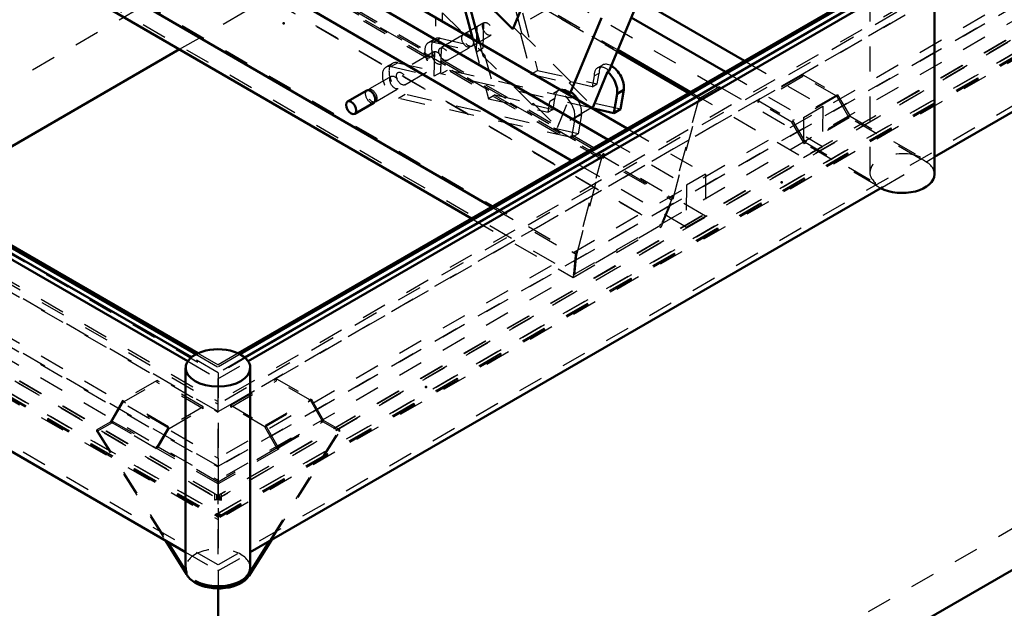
# Model space of a CAD drawing. Header units: millimetres. Extents: x 0 to 428, y 0 to 298.
# Tile 35 of 40: x 332 to 372, y 120 to 143. Entities that reach past the tile are written whole.
import ezdxf

# ---------------------------------------------------------------- set-up
doc = ezdxf.new("R2010")
doc.units = ezdxf.units.MM
doc.linetypes.add('Dashed', pattern=[2, 1, -1])
for name, color, linetype, lineweight in [('am_0', 7, 'Continuous', 50), ('am_12', 3, 'Continuous', 25), ('am_3', 6, 'Dashed', 25), ('am_6', 2, 'Continuous', 35), ('am_9', 7, 'Continuous', 50)]:
    doc.layers.add(name, color=color, linetype=linetype, lineweight=lineweight)

# ---------------------------------------------------------------- blocks, each defined once
blk = doc.blocks.new('93_FGS30010015025O110U_0_in_100150C2125Y1N4N_300Op0__1203')
at = {"layer": 'am_0'}
for p, q in [((333.69, 152.036), (356.717, 138.684)), ((332.926, 151.595), (355.954, 138.243)), ((354.499, 137.404), (332.923, 149.913)), ((333.678, 145.773), (351.299, 135.556)), ((352.145, 142.65), (353.315, 145.481)), ((349.794, 145.098), (350.546, 142.262)), ((333.87, 144.736), (350.499, 135.094)), ((350.143, 144.65), (352.145, 142.65)), ((350.143, 144.65), (350.818, 142.105)), ((357.247, 144.013), (355.999, 140.995)), ((357.174, 143.837), (361.399, 141.387)), ((355.686, 143.112), (354.438, 140.094)), ((356.879, 143.124), (360.636, 140.946)), ((356.318, 141.766), (359.181, 140.106)), ((356.343, 141.828), (359.247, 140.145)), ((355.353, 139.554), (355.933, 140.957)), ((355.999, 140.995), (355.933, 140.957)), ((346.312, 140.206), (345.548, 139.765)), ((354.438, 140.094), (354.505, 140.132)), ((356.312, 140.074), (356.181, 139.302)), ((356.312, 140.074), (356.578, 140.227)), ((356.578, 140.227), (356.447, 139.455)), ((345.83, 139.277), (346.593, 139.718)), ((355.353, 139.554), (355.285, 139.515)), ((356.181, 139.302), (355.311, 139.5)), ((356.181, 139.302), (356.447, 139.455))]:
    blk.add_line(p, q, dxfattribs=at)
for centre, major_axis, start_param, end_param in [((355.822, 140.46), (0.352, -0.61), 0.605485, 2.132428), ((356.088, 140.613), (0.352, -0.61), 0.605485, 2.37057), ((346.453, 139.962), (0.141, -0.244), 0, 3.141593), ((354.328, 139.597), (0.352, -0.61), 2.132428, 2.960163), ((354.394, 139.635), (0.352, -0.61), 1.542429, 2.132428)]:
    blk.add_ellipse(centre, major_axis=major_axis, ratio=0.577382, start_param=start_param, end_param=end_param, dxfattribs=at)
blk.add_ellipse((345.689, 139.521), major_axis=(0.141, -0.244), ratio=0.577382, dxfattribs=at)
at = {"layer": 'am_3'}
for p, q in [((360.387, 140.291), (338.369, 153.057)), ((359.623, 139.85), (337.605, 152.616)), ((333.687, 150.431), (355.723, 137.654)), ((359.84, 135.19), (333.687, 150.354)), ((333.753, 150.469), (355.789, 137.693)), ((337.53, 147.997), (358.484, 135.848)), ((337.596, 148.035), (358.55, 135.886)), ((347.035, 147.225), (356.343, 141.828)), ((337.347, 146.82), (358.052, 134.815)), ((337.401, 146.774), (358.088, 134.78)), ((347.181, 147.064), (356.318, 141.766)), ((350.959, 141.903), (351.109, 146.485)), ((333.745, 145.811), (354.698, 133.662)), ((352.513, 142.496), (351.703, 145.551)), ((352.016, 145.239), (353.138, 141.008)), ((333.923, 144.843), (354.628, 132.839)), ((350.694, 141.75), (350.772, 144.132)), ((350.772, 144.132), (352.447, 142.458)), ((349.266, 140.926), (349.344, 143.308)), ((349.344, 143.308), (351.019, 141.634)), ((353.705, 143.551), (352.145, 142.65)), ((349, 140.772), (349.077, 143.114)), ((350.994, 142.908), (350.23, 142.468)), ((350.164, 142.429), (349.25, 141.902)), ((350.512, 141.98), (351.275, 142.42)), ((352.513, 142.496), (352.447, 142.458)), ((352.447, 142.458), (352.872, 140.855)), ((354.464, 140.547), (352.513, 142.496)), ((349.039, 142.268), (348.773, 142.115)), ((348.981, 142.139), (349.247, 142.292)), ((348.981, 142.139), (350.694, 141.75)), ((349.247, 142.292), (350.959, 141.903)), ((350.546, 142.262), (351.179, 139.877)), ((350.818, 142.105), (350.953, 141.595)), ((348.985, 141.749), (347.557, 140.924)), ((349.532, 141.414), (350.445, 141.941)), ((350.694, 141.75), (350.959, 141.903)), ((350.953, 141.595), (351.019, 141.634)), ((351.019, 141.634), (351.444, 140.03)), ((347.346, 141.29), (347.08, 141.137)), ((347.553, 141.314), (347.288, 141.161)), ((347.553, 141.314), (349.266, 140.926)), ((347.839, 140.436), (349.267, 141.261)), ((352.904, 139.646), (350.953, 141.595)), ((355.735, 141.223), (355.536, 141.108)), ((361.399, 141.387), (364.525, 139.575)), ((347.288, 141.161), (349, 140.772)), ((349.266, 140.926), (349, 140.772)), ((349.27, 140.871), (349.536, 141.024)), ((355.311, 139.5), (349.27, 140.871)), ((356.447, 139.455), (349.536, 141.024)), ((352.872, 140.855), (353.138, 141.008)), ((352.872, 140.855), (354.398, 140.508)), ((353.138, 141.008), (355.516, 140.468)), ((355.39, 140.787), (355.59, 140.902)), ((355.516, 140.468), (355.59, 140.902)), ((360.636, 140.946), (363.762, 139.134)), ((347.291, 140.771), (346.378, 140.244)), ((354.398, 140.508), (354.464, 140.547)), ((354.398, 140.508), (355.353, 139.554)), ((355.317, 140.353), (354.464, 140.547)), ((355.39, 140.787), (355.317, 140.353)), ((355.317, 140.353), (355.516, 140.468)), ((346.66, 139.756), (347.573, 140.283)), ((347.842, 140.047), (347.577, 139.893)), ((354.753, 138.478), (347.842, 140.047)), ((351.444, 140.03), (351.179, 139.877)), ((351.444, 140.03), (352.97, 139.684)), ((353.976, 140.207), (353.776, 140.092)), ((353.925, 138.73), (354.505, 140.132)), ((359.181, 140.106), (359.575, 139.878)), ((359.247, 140.145), (363.759, 137.529)), ((360.405, 140.357), (359.575, 139.878)), ((359.623, 139.85), (360.387, 140.291)), ((360.387, 140.291), (360.405, 140.357)), ((360.405, 140.357), (364.522, 137.97)), ((354.488, 138.324), (347.577, 139.893)), ((351.179, 139.877), (353.557, 139.337)), ((352.97, 139.684), (352.904, 139.646)), ((352.904, 139.646), (353.756, 139.452)), ((352.97, 139.684), (353.925, 138.73)), ((353.557, 139.337), (353.63, 139.771)), ((353.83, 139.886), (353.63, 139.771)), ((353.756, 139.452), (353.83, 139.886)), ((359.575, 139.878), (358.484, 135.848)), ((358.55, 135.886), (359.623, 139.85)), ((353.756, 139.452), (353.557, 139.337)), ((355.285, 139.515), (353.925, 138.73)), ((354.884, 139.249), (354.619, 139.096)), ((354.884, 139.249), (354.753, 138.478)), ((363.762, 139.134), (364.525, 139.575)), ((364.525, 139.575), (364.522, 137.97)), ((354.619, 139.096), (354.488, 138.324)), ((363.762, 139.134), (363.759, 137.529)), ((354.753, 138.478), (354.488, 138.324)), ((356.717, 138.684), (359.843, 136.872)), ((355.954, 138.243), (359.08, 136.431)), ((354.698, 133.662), (355.789, 137.693)), ((355.789, 137.693), (355.723, 137.654)), ((363.759, 137.529), (364.522, 137.97)), ((359.076, 134.749), (354.499, 137.404)), ((355.723, 137.654), (354.632, 133.624)), ((359.843, 136.872), (359.08, 136.431)), ((359.843, 136.872), (359.84, 135.19)), ((359.08, 136.431), (359.076, 134.749)), ((358.484, 135.848), (358.052, 134.815)), ((358.088, 134.78), (358.55, 135.886)), ((351.299, 135.556), (354.632, 133.624)), ((350.499, 135.094), (354.557, 132.741)), ((359.076, 134.749), (359.84, 135.19)), ((354.557, 132.741), (358.088, 134.78)), ((358.052, 134.815), (354.628, 132.839)), ((354.632, 133.624), (354.557, 132.741)), ((354.628, 132.839), (354.698, 133.662))]:
    blk.add_line(p, q, dxfattribs=at)
for centre, major_axis in [((351.135, 142.664), (0.141, -0.244)), ((350.304, 142.185), (0.141, -0.244)), ((350.371, 142.224), (-0.141, 0.244)), ((349.126, 141.505), (0.141, -0.244)), ((349.391, 141.658), (0.141, -0.244)), ((347.432, 140.527), (0.141, -0.244)), ((347.698, 140.68), (0.141, -0.244)), ((346.519, 140), (-0.141, 0.244))]:
    blk.add_ellipse(centre, major_axis=major_axis, ratio=0.577382, dxfattribs=at)
for centre, major_axis, start_param, end_param in [((349.126, 141.505), (0.352, -0.61), 2.6508, 5.792393), ((349.391, 141.658), (0.352, -0.61), 2.6508, 5.792393), ((347.432, 140.527), (0.352, -0.61), 2.6508, 5.792393), ((347.698, 140.68), (0.352, -0.61), 2.6508, 5.792393), ((356.088, 140.613), (0.352, -0.61), 2.37057, 3.92489), ((355.888, 140.498), (-0.352, 0.61), 5.27402, 7.066483), ((346.453, 139.962), (0.141, -0.244), 3.141593, 6.283185), ((354.129, 139.482), (0.352, -0.61), 0.605485, 3.92489), ((354.328, 139.597), (0.352, -0.61), 2.960163, 3.92489), ((354.394, 139.635), (0.352, -0.61), 0.605485, 1.542429)]:
    blk.add_ellipse(centre, major_axis=major_axis, ratio=0.577382, start_param=start_param, end_param=end_param, dxfattribs=at)
at = {"layer": 'am_6'}
for tag, p, flags in [('NB', (369.525, 179.549), 8), ('NN', (369.525, 179.049), 8), ('NT', (369.525, 178.549), 8), ('NBSYN', (369.525, 178.049), 8), ('LINA', (369.525, 177.549), 8), ('CATALOG', (369.525, 177.049), 8), ('IDNR', (369.525, 176.549), 8), ('PN', (369.525, 176.049), 8), ('LODLEVEL', (369.525, 175.549), 8), ('L', (369.525, 175.049), 8), ('W', (369.525, 174.549), 8), ('DP', (369.525, 174.049), 8), ('OP', (369.525, 173.549), 8), ('OC', (369.525, 173.049), 8), ('BA', (369.525, 172.549), 8), ('ExcludeFromBOM', (369.525, 171.549), 8), ('PSOL_0', (369.525, 171.049), 9), ('PSOL_1', (369.525, 170.549), 9), ('PSOL_2', (369.525, 170.049), 9), ('PSOL_3', (369.525, 169.549), 9)]:
    blk.add_attdef(tag, p, '', height=0.5, dxfattribs=dict(at, flags=flags))
blk = doc.blocks.new('96_FGS300100150133U_0_in_100150C2125Y1N4N_300Op0__1203')
at = {"layer": 'am_0'}
for p, q in [((366.41, 144.913), (366.41, 143.961)), ((368.993, 136.861), (368.993, 144.913))]:
    blk.add_line(p, q, dxfattribs=at)
for centre, start_param, end_param in [((367.702, 144.913), 0, 3.141593), ((367.702, 144.913), 3.141593, 5.497787), ((367.702, 144.913), 5.497787, 6.283185), ((367.702, 136.861), 3.977182, 6.283185)]:
    blk.add_ellipse(centre, major_axis=(1.291, 0), ratio=0.577288, start_param=start_param, end_param=end_param, dxfattribs=at)
at = {"layer": 'am_3'}
for p, q in [((366.41, 143.961), (366.41, 136.937)), ((363.735, 140.838), (361.942, 139.802)), ((363.735, 140.761), (363.735, 140.838)), ((363.735, 140.838), (365.118, 140.039)), ((363.735, 140.761), (361.942, 139.726)), ((365.091, 139.978), (363.735, 140.761)), ((365.118, 140.039), (363.325, 139.004)), ((365.118, 140.039), (365.616, 139.176)), ((361.942, 139.802), (363.325, 139.004)), ((361.942, 139.726), (361.942, 139.802)), ((363.298, 138.943), (361.942, 139.726)), ((365.091, 139.978), (363.298, 138.943)), ((365.589, 139.116), (365.091, 139.978)), ((363.796, 138.08), (363.298, 138.943)), ((363.325, 139.004), (363.823, 138.141)), ((365.589, 139.116), (363.796, 138.08)), ((365.616, 139.176), (363.823, 138.141)), ((368.425, 137.478), (365.589, 139.116)), ((365.616, 139.176), (368.425, 137.555)), ((366.632, 136.443), (363.796, 138.08)), ((363.823, 138.141), (366.632, 136.52)), ((368.425, 137.478), (368.425, 137.555)), ((366.632, 136.443), (366.632, 136.52))]:
    blk.add_line(p, q, dxfattribs=at)
for centre, major_axis, start_param, end_param in [((367.702, 136.937), (-1.291, 0), 4.117973, 6.877601), ((367.702, 136.861), (1.291, 0), 0, 0.976381), ((367.702, 136.861), (1.291, 0), 3.736008, 3.977182)]:
    blk.add_ellipse(centre, major_axis=major_axis, ratio=0.577288, start_param=start_param, end_param=end_param, dxfattribs=at)
at = {"layer": 'am_6'}
for tag, p, flags in [('NB', (373.993, 145.658), 8), ('NN', (373.993, 145.158), 8), ('NT', (373.993, 144.658), 8), ('NBSYN', (373.993, 144.158), 8), ('LINA', (373.993, 143.658), 8), ('CATALOG', (373.993, 143.158), 8), ('IDNR', (373.993, 142.658), 8), ('PN', (373.993, 142.158), 8), ('LODLEVEL', (373.993, 141.658), 8), ('L', (373.993, 141.158), 8), ('W', (373.993, 140.658), 8), ('PPATH', (373.993, 140.158), 8), ('ExcludeFromBOM', (373.993, 139.158), 8), ('PSOL_0', (373.993, 138.658), 9), ('PSOL_1', (373.993, 138.158), 9), ('PSOL_2', (373.993, 137.658), 9)]:
    blk.add_attdef(tag, p, '', height=0.5, dxfattribs=dict(at, flags=flags))
blk = doc.blocks.new('97_FGS300100150132U_0_in_100150C2125Y1N4N_300Op0__1203')
at = {"layer": 'am_0'}
for p, q in [((339.077, 129.134), (339.077, 121.158)), ((341.66, 121.158), (341.66, 129.134)), ((338.274, 122.238), (339.114, 120.904)), ((338.35, 122.194), (339.114, 120.98)), ((341.595, 120.819), (342.503, 122.261)), ((341.595, 120.896), (342.427, 122.217)), ((339.114, 120.98), (339.114, 120.904)), ((339.462, 120.551), (339.462, 120.627))]:
    blk.add_line(p, q, dxfattribs=at)
for centre, start_param, end_param in [((340.369, 129.134), 0, 3.141593), ((340.369, 129.134), 3.141593, 6.283185), ((340.369, 121.158), 3.141593, 3.382316), ((340.369, 121.158), 3.9339, 6.283185), ((340.369, 121.081), 3.382316, 3.9339), ((340.381, 121.151), 3.920082, 5.934315), ((340.381, 121.074), 3.920082, 5.934315)]:
    blk.add_ellipse(centre, major_axis=(1.291, 0), ratio=0.577288, start_param=start_param, end_param=end_param, dxfattribs=at)
at = {"layer": 'am_12'}
blk.add_line((341.595, 120.819), (341.595, 120.896), dxfattribs=at)
at = {"layer": 'am_3'}
for p, q in [((337.944, 128.633), (336.561, 127.834)), ((337.944, 128.556), (337.944, 128.633)), ((339.771, 127.578), (337.944, 128.633)), ((340.879, 127.643), (342.706, 128.698)), ((340.879, 127.567), (342.706, 128.621)), ((342.706, 128.621), (342.706, 128.698)), ((342.706, 128.698), (344.089, 127.899)), ((344.061, 127.838), (342.706, 128.621)), ((336.589, 127.773), (337.944, 128.556)), ((339.771, 127.502), (337.944, 128.556)), ((336.561, 127.834), (336.063, 126.971)), ((338.387, 126.78), (336.561, 127.834)), ((342.235, 126.784), (344.061, 127.838)), ((342.263, 126.845), (344.089, 127.899)), ((344.559, 126.975), (344.061, 127.838)), ((344.089, 127.899), (344.587, 127.036)), ((336.148, 127.01), (336.589, 127.773)), ((338.415, 126.719), (336.589, 127.773)), ((339.771, 127.578), (338.387, 126.78)), ((338.415, 126.719), (339.771, 127.502)), ((339.771, 127.502), (339.771, 127.578)), ((340.879, 127.643), (342.263, 126.845)), ((340.879, 127.567), (340.879, 127.643)), ((342.235, 126.784), (340.879, 127.567)), ((336.063, 126.971), (335.532, 126.665)), ((336.148, 126.944), (335.532, 126.588)), ((335.532, 126.588), (335.532, 126.665)), ((335.532, 126.665), (338.35, 122.194)), ((337.889, 125.917), (336.063, 126.971)), ((336.148, 126.944), (336.148, 127.01)), ((336.148, 127.01), (337.974, 125.955)), ((340.381, 124.5), (336.148, 126.944)), ((338.387, 126.78), (337.889, 125.917)), ((337.974, 125.955), (338.415, 126.719)), ((342.733, 125.921), (342.235, 126.784)), ((342.263, 126.845), (342.761, 125.982)), ((342.427, 122.217), (345.23, 126.665)), ((342.733, 125.921), (344.559, 126.975)), ((342.761, 125.982), (344.587, 127.036)), ((345.23, 126.588), (344.559, 126.975)), ((345.23, 126.665), (344.587, 127.036)), ((345.23, 126.588), (345.23, 126.665)), ((335.532, 126.588), (338.274, 122.238)), ((342.503, 122.261), (345.23, 126.588)), ((337.889, 125.917), (337.974, 125.966)), ((337.974, 125.966), (337.974, 125.955)), ((340.381, 124.576), (337.974, 125.966)), ((342.788, 125.966), (340.381, 124.576)), ((342.788, 125.889), (340.381, 124.5)), ((342.788, 125.889), (342.733, 125.921)), ((342.761, 125.982), (342.788, 125.966)), ((342.788, 125.966), (342.788, 125.889))]:
    blk.add_line(p, q, dxfattribs=at)
blk.add_ellipse((340.369, 121.158), major_axis=(1.291, 0), ratio=0.577288, start_param=0, end_param=3.141593, dxfattribs=at)
at = {"layer": 'am_6'}
for tag, p, flags in [('NB', (350.23, 129.879), 8), ('NN', (350.23, 129.379), 8), ('NT', (350.23, 128.879), 8), ('NBSYN', (350.23, 128.379), 8), ('LINA', (350.23, 127.879), 8), ('CATALOG', (350.23, 127.379), 8), ('IDNR', (350.23, 126.879), 8), ('PN', (350.23, 126.379), 8), ('LODLEVEL', (350.23, 125.879), 8), ('L', (350.23, 125.379), 8), ('W', (350.23, 124.879), 8), ('PPATH', (350.23, 124.379), 8), ('ExcludeFromBOM', (350.23, 123.379), 8), ('PSOL_0', (350.23, 122.879), 9), ('PSOL_1', (350.23, 122.379), 9), ('PSOL_2', (350.23, 121.879), 9)]:
    blk.add_attdef(tag, p, '', height=0.5, dxfattribs=dict(at, flags=flags))
blk = doc.blocks.new('99_Flat_Glass_Skylight_300100150_13_0_in_100150C2125Y1N4N_300Op0__1203')
at = {"layer": 'am_0'}
for p, q in [((368.993, 137.553), (394.24, 152.128)), ((366.706, 144.132), (341.443, 129.548)), ((341.578, 129.396), (366.908, 144.018)), ((316.341, 142.568), (339.159, 129.396)), ((339.305, 129.556), (316.553, 142.691)), ((341.66, 121.774), (366.908, 136.349)), ((316.341, 134.899), (339.077, 121.774))]:
    blk.add_line(p, q, dxfattribs=at)
at = {"layer": 'am_3'}
for p, q in [((394.848, 152.709), (340.381, 121.266)), ((366.908, 136.349), (368.993, 137.553)), ((340.381, 121.266), (315.646, 135.545)), ((340.381, 128.935), (339.305, 129.556)), ((341.443, 129.548), (340.381, 128.935)), ((339.159, 129.396), (340.369, 128.698)), ((340.369, 128.698), (341.578, 129.396)), ((340.369, 128.698), (340.369, 121.029)), ((340.381, 128.935), (340.381, 121.266)), ((339.077, 121.774), (340.369, 121.029)), ((340.369, 121.029), (341.66, 121.774))]:
    blk.add_line(p, q, dxfattribs=at)
at = {"layer": 'am_6'}
for tag, p, flags in [('NB', (400.26, 174.78), 8), ('NN', (400.26, 174.28), 8), ('NT', (400.26, 173.78), 8), ('NBSYN', (400.26, 173.28), 8), ('LINA', (400.26, 172.78), 8), ('CATALOG', (400.26, 172.28), 8), ('IDNR', (400.26, 171.78), 8), ('PN', (400.26, 171.28), 8), ('LODLEVEL', (400.26, 170.78), 8), ('L', (400.26, 170.28), 8), ('W', (400.26, 169.78), 8), ('PPATH', (400.26, 169.28), 8), ('ExcludeFromBOM', (400.26, 168.28), 8), ('PSOL_0', (400.26, 167.78), 9), ('PSOL_1', (400.26, 167.28), 9), ('PSOL_2', (400.26, 166.78), 9)]:
    blk.add_attdef(tag, p, '', height=0.5, dxfattribs=dict(at, flags=flags))
blk = doc.blocks.new('106_FGS300100150223U_0_in_100150C2125Y1N4N_300Op0__1203')
at = {"layer": 'am_0'}
for p, q in [((366.41, 144.28), (341.179, 129.714)), ((366.41, 144.196), (341.257, 129.675)), ((316.832, 142.841), (339.565, 129.717)), ((316.832, 142.757), (339.486, 129.678))]:
    blk.add_line(p, q, dxfattribs=at)
at = {"layer": 'am_3'}
for p, q in [((383.224, 153.633), (340.375, 128.897)), ((385.136, 153.633), (340.375, 127.793)), ((385.136, 153.211), (340.375, 127.371)), ((388.324, 153.211), (340.375, 125.531)), ((388.324, 152.864), (340.375, 125.183)), ((383.077, 152.329), (340.375, 127.678)), ((388.324, 152.329), (340.375, 124.649)), ((389.352, 152.198), (340.245, 123.849)), ((389.791, 151.851), (340.306, 123.283)), ((389.148, 152.2), (340.435, 124.079)), ((389.243, 152.121), (340.435, 123.945)), ((389.171, 152.197), (340.504, 124.103)), ((389.655, 151.783), (340.375, 123.335)), ((390.076, 151.767), (340.375, 123.074)), ((389.807, 151.658), (340.375, 123.121)), ((389.767, 151.703), (340.425, 123.219)), ((389.791, 151.701), (340.494, 123.242)), ((314.452, 143.862), (340.375, 128.897)), ((309.028, 143.279), (340.375, 125.183)), ((314.249, 142.875), (340.375, 127.793)), ((308.001, 142.614), (340.504, 123.849)), ((308.11, 142.537), (340.314, 123.945)), ((308.181, 142.613), (340.245, 124.103)), ((308.205, 142.615), (340.314, 124.079)), ((309.028, 142.745), (340.375, 124.649)), ((314.249, 142.453), (340.375, 127.371)), ((314.275, 142.745), (340.375, 127.678)), ((307.545, 142.073), (340.375, 123.121)), ((307.561, 142.266), (340.444, 123.283)), ((307.562, 142.116), (340.255, 123.242)), ((307.585, 142.118), (340.324, 123.219)), ((307.698, 142.199), (340.375, 123.335)), ((314.249, 140.613), (340.375, 125.531)), ((314.249, 138.157), (340.375, 123.074)), ((339.486, 129.678), (340.375, 129.165)), ((339.565, 129.717), (340.375, 129.25)), ((341.179, 129.714), (340.375, 129.25)), ((341.257, 129.675), (340.375, 129.165)), ((340.375, 127.371), (340.375, 129.25)), ((340.375, 125.531), (340.375, 123.074)), ((340.245, 124.103), (340.314, 124.079)), ((340.245, 123.849), (340.245, 124.103)), ((340.375, 124.044), (340.306, 124.004)), ((340.375, 124.028), (340.306, 124.004)), ((340.306, 124.004), (340.306, 123.87)), ((340.375, 123.91), (340.306, 123.87)), ((340.314, 124.079), (340.314, 123.945)), ((340.314, 123.945), (340.375, 123.924)), ((340.375, 124.044), (340.444, 124.004)), ((340.375, 124.028), (340.444, 124.004)), ((340.435, 123.945), (340.375, 123.924)), ((340.375, 123.91), (340.444, 123.87)), ((340.504, 124.103), (340.435, 124.079)), ((340.435, 124.079), (340.435, 123.945)), ((340.444, 124.004), (340.444, 123.87)), ((340.504, 123.849), (340.504, 124.103)), ((340.306, 123.87), (340.245, 123.849)), ((340.444, 123.87), (340.504, 123.849)), ((340.324, 123.305), (340.255, 123.266)), ((340.255, 123.266), (340.306, 123.283)), ((340.255, 123.242), (340.255, 123.266)), ((340.324, 123.219), (340.255, 123.242)), ((340.306, 123.283), (340.306, 123.213)), ((340.306, 123.213), (340.375, 123.173)), ((340.306, 123.213), (340.375, 123.189)), ((340.375, 123.323), (340.324, 123.305)), ((340.324, 123.305), (340.324, 123.219)), ((340.375, 123.323), (340.425, 123.305)), ((340.444, 123.213), (340.375, 123.173)), ((340.444, 123.213), (340.375, 123.189)), ((340.425, 123.305), (340.425, 123.219)), ((340.425, 123.305), (340.494, 123.266)), ((340.425, 123.219), (340.494, 123.242)), ((340.494, 123.266), (340.444, 123.283)), ((340.444, 123.283), (340.444, 123.213)), ((340.494, 123.242), (340.494, 123.266))]:
    blk.add_line(p, q, dxfattribs=at)
at = {"layer": 'am_6'}
for tag, p, flags in [('NB', (395.076, 171.307), 8), ('NN', (395.076, 170.807), 8), ('NT', (395.076, 170.307), 8), ('NBSYN', (395.076, 169.807), 8), ('LINA', (395.076, 169.307), 8), ('CATALOG', (395.076, 168.807), 8), ('IDNR', (395.076, 168.307), 8), ('PN', (395.076, 167.807), 8), ('LODLEVEL', (395.076, 167.307), 8), ('L', (395.076, 166.807), 8), ('W', (395.076, 166.307), 8), ('DP', (395.076, 165.807), 8), ('ExcludeFromBOM', (395.076, 164.807), 8), ('PSOL_0', (395.076, 164.307), 9), ('PSOL_1', (395.076, 163.807), 9), ('PSOL_2', (395.076, 163.307), 9)]:
    blk.add_attdef(tag, p, '', height=0.5, dxfattribs=dict(at, flags=flags))
blk = doc.blocks.new('107_FGS30010015025101U_0_in_100150C2125Y1N4N_300Op0__1203')
at = {"layer": 'am_0'}
for p, q in [((328.689, 135.996), (338.838, 141.855)), ((340.375, 102.755), (393.839, 133.619)), ((340.375, 120.329), (340.375, 97.869))]:
    blk.add_line(p, q, dxfattribs=at)
at = {"layer": 'am_3'}
for p, q in [((303.513, 124.035), (356.978, 154.899)), ((340.375, 127.389), (383.577, 152.329)), ((340.375, 125.205), (387.361, 152.329)), ((338.838, 141.855), (349.739, 148.148)), ((340.375, 125.205), (309.992, 142.745)), ((340.375, 127.389), (313.775, 142.745)), ((340.375, 104.403), (390.184, 133.157)), ((340.375, 125.531), (340.375, 127.371)), ((340.375, 123.074), (340.375, 120.329))]:
    blk.add_line(p, q, dxfattribs=at)
at = {"layer": 'am_6'}
for tag, p, flags in [('NB', (406.54, 169.869), 8), ('NN', (406.54, 169.369), 8), ('NT', (406.54, 168.869), 8), ('NBSYN', (406.54, 168.369), 8), ('LINA', (406.54, 167.869), 8), ('CATALOG', (406.54, 167.369), 8), ('IDNR', (406.54, 166.869), 8), ('PN', (406.54, 166.369), 8), ('LODLEVEL', (406.54, 165.869), 8), ('L', (406.54, 165.369), 8), ('W', (406.54, 164.869), 8), ('DP', (406.54, 164.369), 8), ('OP', (406.54, 163.869), 8), ('BA', (406.54, 163.369), 8), ('RT', (406.54, 162.869), 8), ('ExcludeFromBOM', (406.54, 161.869), 8), ('PSOL_0', (406.54, 161.369), 9), ('PSOL_1', (406.54, 160.869), 9), ('PSOL_2', (406.54, 160.369), 9)]:
    blk.add_attdef(tag, p, '', height=0.5, dxfattribs=dict(at, flags=flags))

msp = doc.modelspace()

# ---------------------------------------------------------------- linework, layer by layer
at = {"layer": 'am_9'}
for p in [(342.998, 142.888), (362.882, 136.542), (348.676, 128.365), (348.676, 128.365)]:
    msp.add_point(p, dxfattribs=at)

# ---------------------------------------------------------------- block references
for name in ['93_FGS30010015025O110U_0_in_100150C2125Y1N4N_300Op0__1203', '99_Flat_Glass_Skylight_300100150_13_0_in_100150C2125Y1N4N_300Op0__1203', '106_FGS300100150223U_0_in_100150C2125Y1N4N_300Op0__1203', '107_FGS30010015025101U_0_in_100150C2125Y1N4N_300Op0__1203', '96_FGS300100150133U_0_in_100150C2125Y1N4N_300Op0__1203', '97_FGS300100150132U_0_in_100150C2125Y1N4N_300Op0__1203']:
    msp.add_blockref(name, (0, 0))

doc.saveas('drawing.dxf')
